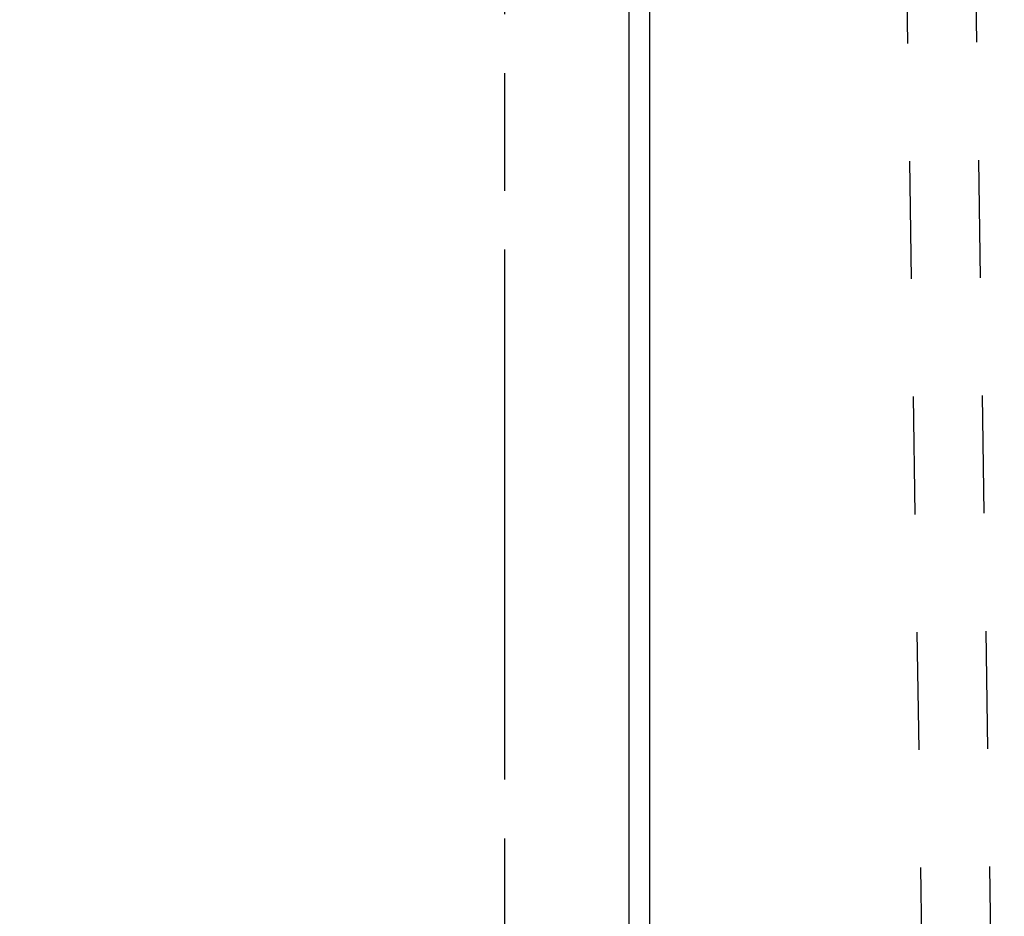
# Model space of a CAD drawing. Header units: inches. Extents: x 0 to 194, y 0 to 126.
# Tile 18 of 48: x 58.15 to 67.07, y 48.39 to 56.52. Entities that reach past the tile are written whole.
import ezdxf

# ---------------------------------------------------------------- set-up
doc = ezdxf.new("R2010")
doc.units = ezdxf.units.IN
doc.header["$LTSCALE"] = 10.674419
doc.header["$MEASUREMENT"] = 0
doc.linetypes.add('HIDDEN', pattern=[0.2, 0.1, -0.1])
doc.linetypes.add('PHANTOM', pattern=[0.8, 0.45, -0.05, 0.1, -0.05, 0.1, -0.05])
doc.layers.get('0').update_dxf_attribs({"linetype": 'CONTINUOUS'})
for name, color, linetype in [('02___PRT_ALL_AXES', 7, 'CONTINUOUS'), ('AVAILABLE_DOOR_SPACE', 7, 'CONTINUOUS'), ('DIMENSIONS', 7, 'CONTINUOUS')]:
    doc.layers.add(name, color=color, linetype=linetype)
doc.styles.get("Standard").update_dxf_attribs({"font": 'txt', "width": 0.8})
doc.dimstyles.new('DIMSTYLE_3', dxfattribs={"dimtxt": 0.890486, "dimasz": 1.141649, "dimexe": 0.09, "dimexo": 0.07, "dimgap": 0.039, "dimtad": 0, "dimtih": 1, "dimtoh": 1, "dimzin": 4, "dimdsep": 46, "dimtxsty": 'Standard', "dimblk": '_FILLED', "dimblk1": '_FILLED', "dimblk2": '_FILLED', "dimcen": 0.09, "dimadec": 0, "dimazin": 0, "dimtfac": 1, "dimtofl": 0, "dimtmove": 0, "dimatfit": 3, "dimldrblk": '_FILLED', "dimfxl": 1, "dimtolj": 1, "dimtzin": 4, "dimarcsym": 0})

# ---------------------------------------------------------------- blocks, each defined once
blk = doc.blocks.new('_FILLED')
at = {"color": 0, "linetype": 'ByBlock'}
blk.add_solid([(0, 0), (-1, 0.2), (-1, -0.2)], dxfattribs=at)
blk = doc.blocks.new('*D21')
at = {"layer": 'DIMENSIONS', "color": 2, "linetype": 'Continuous'}
for p, q in [((49.3104, 88.5898), (49.3104, 65.3553)), ((49.3104, 40.3398), (49.3104, 62.2386))]:
    blk.add_line(p, q, dxfattribs=at)
at = {"layer": 'DIMENSIONS', "color": 2, "linetype": 'Continuous', "xscale": 1.1416490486, "yscale": 1.1416490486, "zscale": 1.1416490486}
for p, rotation in [((49.3104, 88.5898), 90), ((49.3104, 40.3398), 270)]:
    blk.add_blockref('_FILLED', p, dxfattribs=dict(at, rotation=rotation))
at = {"layer": 'DIMENSIONS', "color": 2, "linetype": 'Continuous', "insert": (49.3104, 64.91), "char_height": 0.89049, "width": 3.561945, "attachment_point": 2, "line_spacing_factor": 0.9}
blk.add_mtext('48.25\\Ptyp.', dxfattribs=at)

msp = doc.modelspace()

# ---------------------------------------------------------------- linework, layer by layer
at = {"color": 3, "linetype": 'Continuous'}
for p, q in [((63.6675, 88.6906), (63.6675, 40.2389)), ((63.855, 88.5558), (63.855, 40.3738))]:
    msp.add_line(p, q, dxfattribs=at)
at = {"layer": '02___PRT_ALL_AXES', "color": 8, "linetype": 'HIDDEN'}
for p, q in [((66.0772, 63.7726), (66.4463, 40.2755)), ((66.7021, 63.7824), (67.0712, 40.2853))]:
    msp.add_line(p, q, dxfattribs=at)
at = {"layer": 'AVAILABLE_DOOR_SPACE', "color": 4, "linetype": 'PHANTOM'}
msp.add_line((62.5425, 88.5898), (62.5425, 40.3398), dxfattribs=at)

# ---------------------------------------------------------------- dimensions: what is measured, and where the dimension line sits
at = {"layer": 'DIMENSIONS', "color": 2, "linetype": 'Continuous'}
dim = msp.add_linear_dim(base=(49.3104, 40.3398), p1=(62.5425, 88.5898), p2=(62.5425, 40.3398), angle=270, text='<>\\Ptyp.', dimstyle='DIMSTYLE_3', dxfattribs=at)
dim.commit()
dim.dimension.update_dxf_attribs({"geometry": '*D21', "text_midpoint": (49.3104, 63.7969), "dimtype": 160})

doc.saveas('drawing.dxf')
